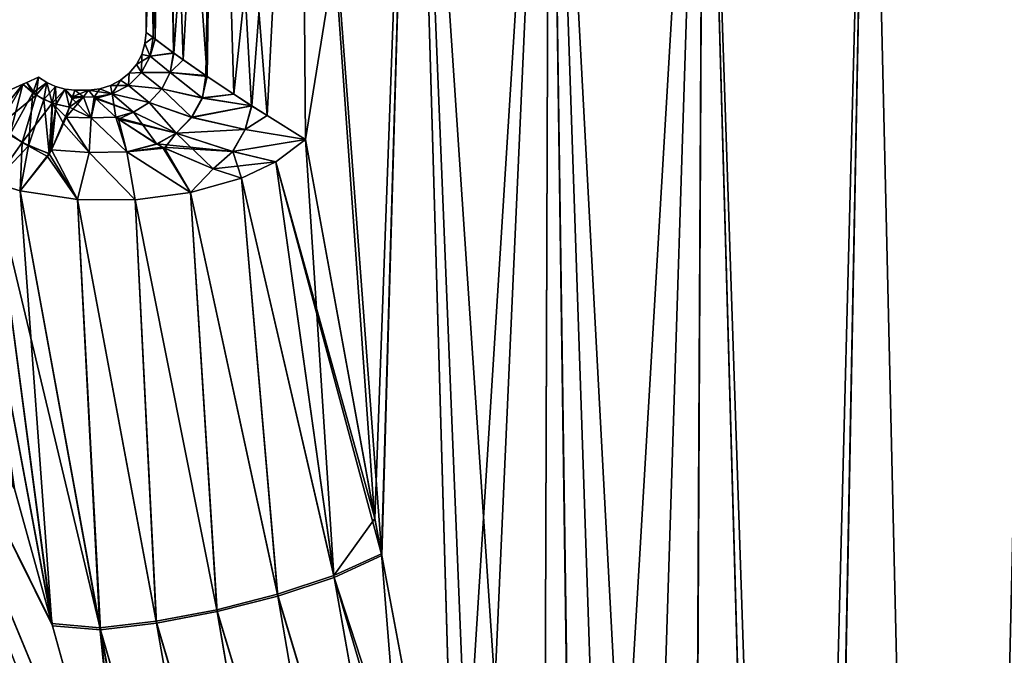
# Model space of a CAD drawing. Header units: millimetres. Extents: x -111 to 111, y -375 to 358.
# Tile 9 of 27: x -16 to 1, y 93 to 104. Entities that reach past the tile are written whole.
import ezdxf

# ---------------------------------------------------------------- set-up
doc = ezdxf.new("R2010")
doc.units = ezdxf.units.MM
doc.header["$LTSCALE"] = 65.185185
for name, color, linetype in [('18', 7, 'CONTINUOUS'), ('23', 7, 'CONTINUOUS'), ('24', 7, 'CONTINUOUS'), ('25', 7, 'CONTINUOUS'), ('28', 7, 'CONTINUOUS'), ('29', 7, 'CONTINUOUS'), ('32', 7, 'CONTINUOUS'), ('33', 7, 'CONTINUOUS'), ('6', 7, 'CONTINUOUS'), ('7', 7, 'CONTINUOUS'), ('8', 7, 'CONTINUOUS'), ('9', 7, 'CONTINUOUS')]:
    doc.layers.add(name, color=color, linetype=linetype)

msp = doc.modelspace()

# ---------------------------------------------------------------- linework, layer by layer
at = {"layer": '18', "color": 7, "linetype": 'CONTINUOUS', "true_color": 0xa2afbf}
for points in [[(-10.035, 95.831, 9.762), (-11.237, 102.384, 8.351), (-11.75, 101.997, 7.807), (-10.035, 95.831, 9.762)], [(-11.75, 101.997, 7.807), (-12.347, 101.715, 7.397), (-10.735, 94.784, 9.274), (-11.75, 101.997, 7.807)], [(-9.912, 95.166, 9.887), (-10.035, 95.831, 9.762), (-11.75, 101.997, 7.807), (-9.912, 95.166, 9.887)], [(-9.912, 95.166, 9.887), (-11.75, 101.997, 7.807), (-10.735, 94.784, 9.274), (-9.912, 95.166, 9.887)], [(-16.283, 96.327, 9.734), (-15.626, 93.945, 10.22), (-17.104, 101.834, 7.636), (-16.283, 96.327, 9.734)], [(-17.104, 101.834, 7.636), (-15.626, 93.945, 10.22), (-16.648, 101.631, 7.393), (-17.104, 101.834, 7.636)], [(-15.626, 93.945, 10.22), (-14.79, 93.877, 9.525), (-16.648, 101.631, 7.393), (-15.626, 93.945, 10.22)], [(-16.648, 101.631, 7.393), (-14.79, 93.877, 9.525), (-16.187, 101.494, 7.196), (-16.648, 101.631, 7.393)], [(-11.713, 94.464, 8.911), (-12.347, 101.715, 7.397), (-13.229, 101.467, 7.038), (-11.713, 94.464, 8.911)], [(-10.735, 94.784, 9.274), (-12.347, 101.715, 7.397), (-11.713, 94.464, 8.911), (-10.735, 94.784, 9.274)], [(-16.187, 101.494, 7.196), (-14.79, 93.877, 9.525), (-15.192, 101.345, 6.933), (-16.187, 101.494, 7.196)], [(-14.187, 101.338, 6.883), (-12.767, 94.194, 8.831), (-13.229, 101.467, 7.038), (-14.187, 101.338, 6.883)], [(-12.767, 94.194, 8.831), (-11.713, 94.464, 8.911), (-13.229, 101.467, 7.038), (-12.767, 94.194, 8.831)], [(-14.79, 93.877, 9.525), (-13.819, 93.993, 9.041), (-15.192, 101.345, 6.933), (-14.79, 93.877, 9.525)], [(-15.192, 101.345, 6.933), (-13.819, 93.993, 9.041), (-14.187, 101.338, 6.883), (-15.192, 101.345, 6.933)], [(-13.819, 93.993, 9.041), (-12.767, 94.194, 8.831), (-14.187, 101.338, 6.883), (-13.819, 93.993, 9.041)], [(-8.623, 88.301, 11.029), (-9.912, 95.166, 9.887), (-10.735, 94.784, 9.274), (-8.623, 88.301, 11.029)], [(-10.735, 94.784, 9.274), (-11.713, 94.464, 8.911), (-9.169, 85.976, 10.828), (-10.735, 94.784, 9.274)], [(-8.239, 86.298, 11.319), (-8.623, 88.301, 11.029), (-10.735, 94.784, 9.274), (-8.239, 86.298, 11.319)], [(-8.239, 86.298, 11.319), (-10.735, 94.784, 9.274), (-9.169, 85.976, 10.828), (-8.239, 86.298, 11.319)], [(-11.713, 94.464, 8.911), (-12.767, 94.194, 8.831), (-10.206, 85.682, 10.618), (-11.713, 94.464, 8.911)], [(-9.169, 85.976, 10.828), (-11.713, 94.464, 8.911), (-10.206, 85.682, 10.618), (-9.169, 85.976, 10.828)], [(-12.767, 94.194, 8.831), (-13.819, 93.993, 9.041), (-11.272, 85.434, 10.705), (-12.767, 94.194, 8.831)], [(-10.206, 85.682, 10.618), (-12.767, 94.194, 8.831), (-11.272, 85.434, 10.705), (-10.206, 85.682, 10.618)], [(-15.626, 93.945, 10.22), (-14.331, 89.281, 11.065), (-14.79, 93.877, 9.525), (-15.626, 93.945, 10.22)], [(-13.819, 93.993, 9.041), (-14.79, 93.877, 9.525), (-12.287, 85.251, 11.082), (-13.819, 93.993, 9.041)], [(-11.272, 85.434, 10.705), (-13.819, 93.993, 9.041), (-12.287, 85.251, 11.082), (-11.272, 85.434, 10.705)], [(-14.331, 89.281, 11.065), (-13.177, 85.184, 11.707), (-14.79, 93.877, 9.525), (-14.331, 89.281, 11.065)], [(-14.79, 93.877, 9.525), (-13.177, 85.184, 11.707), (-12.287, 85.251, 11.082), (-14.79, 93.877, 9.525)]]:
    msp.add_3dface(points, dxfattribs=at)
at = {"layer": '23', "color": 7, "linetype": 'CONTINUOUS', "true_color": 0xa2afbf}
for points in [[(-11.237, 102.384, -8.351), (-10.741, 94.819, -9.266), (-11.75, 101.997, -7.807), (-11.237, 102.384, -8.351)], [(-11.237, 102.384, -8.351), (-10.032, 95.812, -9.765), (-10.741, 94.819, -9.266), (-11.237, 102.384, -8.351)], [(-11.75, 101.997, -7.807), (-10.741, 94.819, -9.266), (-12.347, 101.715, -7.397), (-11.75, 101.997, -7.807)], [(-15.637, 93.986, -10.212), (-16.299, 96.387, -9.721), (-17.104, 101.834, -7.636), (-15.637, 93.986, -10.212)], [(-16.648, 101.631, -7.393), (-15.637, 93.986, -10.212), (-17.104, 101.834, -7.636), (-16.648, 101.631, -7.393)], [(-16.187, 101.494, -7.196), (-15.637, 93.986, -10.212), (-16.648, 101.631, -7.393), (-16.187, 101.494, -7.196)], [(-12.347, 101.715, -7.397), (-11.72, 94.499, -8.903), (-13.229, 101.467, -7.039), (-12.347, 101.715, -7.397)], [(-10.741, 94.819, -9.266), (-11.72, 94.499, -8.903), (-12.347, 101.715, -7.397), (-10.741, 94.819, -9.266)], [(-14.8, 93.912, -9.518), (-15.637, 93.986, -10.212), (-16.187, 101.494, -7.196), (-14.8, 93.912, -9.518)], [(-15.192, 101.345, -6.933), (-14.8, 93.912, -9.518), (-16.187, 101.494, -7.196), (-15.192, 101.345, -6.933)], [(-13.229, 101.467, -7.039), (-12.775, 94.228, -8.823), (-14.187, 101.338, -6.883), (-13.229, 101.467, -7.039)], [(-11.72, 94.499, -8.903), (-12.775, 94.228, -8.823), (-13.229, 101.467, -7.039), (-11.72, 94.499, -8.903)], [(-13.828, 94.027, -9.033), (-14.8, 93.912, -9.518), (-15.192, 101.345, -6.933), (-13.828, 94.027, -9.033)], [(-14.187, 101.338, -6.883), (-13.828, 94.027, -9.033), (-15.192, 101.345, -6.933), (-14.187, 101.338, -6.883)], [(-12.775, 94.228, -8.823), (-13.828, 94.027, -9.033), (-14.187, 101.338, -6.883), (-12.775, 94.228, -8.823)], [(-10.032, 95.812, -9.765), (-9.918, 95.198, -9.881), (-10.741, 94.819, -9.266), (-10.032, 95.812, -9.765)], [(-9.918, 95.198, -9.881), (-9.176, 86.011, -10.822), (-10.741, 94.819, -9.266), (-9.918, 95.198, -9.881)], [(-9.918, 95.198, -9.881), (-8.622, 88.291, -11.03), (-9.176, 86.011, -10.822), (-9.918, 95.198, -9.881)], [(-10.741, 94.819, -9.266), (-9.176, 86.011, -10.822), (-11.72, 94.499, -8.903), (-10.741, 94.819, -9.266)], [(-11.72, 94.499, -8.903), (-10.214, 85.717, -10.612), (-12.775, 94.228, -8.823), (-11.72, 94.499, -8.903)], [(-9.176, 86.011, -10.822), (-10.214, 85.717, -10.612), (-11.72, 94.499, -8.903), (-9.176, 86.011, -10.822)], [(-12.775, 94.228, -8.823), (-11.281, 85.469, -10.699), (-13.828, 94.027, -9.033), (-12.775, 94.228, -8.823)], [(-10.214, 85.717, -10.612), (-11.281, 85.469, -10.699), (-12.775, 94.228, -8.823), (-10.214, 85.717, -10.612)], [(-14.328, 89.271, -11.066), (-15.637, 93.986, -10.212), (-14.8, 93.912, -9.518), (-14.328, 89.271, -11.066)], [(-13.828, 94.027, -9.033), (-12.297, 85.286, -11.076), (-14.8, 93.912, -9.518), (-13.828, 94.027, -9.033)], [(-11.281, 85.469, -10.699), (-12.297, 85.286, -11.076), (-13.828, 94.027, -9.033), (-11.281, 85.469, -10.699)], [(-13.187, 85.218, -11.702), (-14.328, 89.271, -11.066), (-14.8, 93.912, -9.518), (-13.187, 85.218, -11.702)], [(-12.297, 85.286, -11.076), (-13.187, 85.218, -11.702), (-14.8, 93.912, -9.518), (-12.297, 85.286, -11.076)]]:
    msp.add_3dface(points, dxfattribs=at)
at = {"layer": '24', "color": 7, "linetype": 'CONTINUOUS', "true_color": 0xa2afbf}
for points in [[(-15.274, 103.128, 1.86), (-15.087, 103.124, 1.838), (-15.235, 103.244, 0), (-15.274, 103.128, 1.86)], [(-15.087, 103.124, 1.838), (-15, 103.244, 0), (-15.235, 103.244, 0), (-15.087, 103.124, 1.838)], [(-15.087, 103.124, 1.838), (-14.903, 103.121, 1.849), (-15, 103.244, 0), (-15.087, 103.124, 1.838)], [(-15.331, 102.949, 2.956), (-14.953, 102.761, 3.627), (-15.285, 103.094, 2.114), (-15.331, 102.949, 2.956)], [(-15.274, 103.128, 1.86), (-15.285, 103.094, 2.114), (-15.087, 103.124, 1.838), (-15.274, 103.128, 1.86)], [(-15.285, 103.094, 2.114), (-14.953, 102.761, 3.627), (-15.087, 103.124, 1.838), (-15.285, 103.094, 2.114)], [(-15.087, 103.124, 1.838), (-14.953, 102.761, 3.627), (-14.903, 103.121, 1.849), (-15.087, 103.124, 1.838)], [(-14.903, 103.121, 1.849), (-14.953, 102.761, 3.627), (-14.879, 103.096, 2.031), (-14.903, 103.121, 1.849)], [(-14.953, 102.761, 3.627), (-14.525, 102.774, 3.634), (-14.879, 103.096, 2.031), (-14.953, 102.761, 3.627)], [(-15.388, 102.775, 3.712), (-14.953, 102.761, 3.627), (-15.331, 102.949, 2.956), (-15.388, 102.775, 3.712)], [(-15.643, 102.207, 5.493), (-14.99, 102.161, 5.339), (-15.43, 102.663, 4.126), (-15.643, 102.207, 5.493)], [(-15.43, 102.663, 4.126), (-14.99, 102.161, 5.339), (-15.388, 102.775, 3.712), (-15.43, 102.663, 4.126)], [(-15.388, 102.775, 3.712), (-14.99, 102.161, 5.339), (-14.953, 102.761, 3.627), (-15.388, 102.775, 3.712)], [(-14.99, 102.161, 5.339), (-14.332, 102.174, 5.34), (-14.953, 102.761, 3.627), (-14.99, 102.161, 5.339)], [(-14.953, 102.761, 3.627), (-14.332, 102.174, 5.34), (-14.525, 102.774, 3.634), (-14.953, 102.761, 3.627)], [(-14.525, 102.774, 3.634), (-14.332, 102.174, 5.34), (-14.478, 102.738, 3.777), (-14.525, 102.774, 3.634)], [(-14.332, 102.174, 5.34), (-13.816, 102.308, 5.293), (-14.478, 102.738, 3.777), (-14.332, 102.174, 5.34)], [(-15.683, 102.138, 5.673), (-15.192, 101.345, 6.933), (-15.643, 102.207, 5.493), (-15.683, 102.138, 5.673)], [(-15.643, 102.207, 5.493), (-15.192, 101.345, 6.933), (-14.99, 102.161, 5.339), (-15.643, 102.207, 5.493)], [(-15.192, 101.345, 6.933), (-14.187, 101.338, 6.883), (-14.99, 102.161, 5.339), (-15.192, 101.345, 6.933)], [(-14.99, 102.161, 5.339), (-14.187, 101.338, 6.883), (-14.332, 102.174, 5.34), (-14.99, 102.161, 5.339)], [(-14.332, 102.174, 5.34), (-13.714, 102.254, 5.476), (-13.816, 102.308, 5.293), (-14.332, 102.174, 5.34)], [(-14.332, 102.174, 5.34), (-13.229, 101.467, 7.038), (-13.714, 102.254, 5.476), (-14.332, 102.174, 5.34)], [(-14.187, 101.338, 6.883), (-13.229, 101.467, 7.038), (-14.332, 102.174, 5.34), (-14.187, 101.338, 6.883)], [(-13.714, 102.254, 5.476), (-13.229, 101.467, 7.038), (-12.837, 101.876, 6.783), (-13.714, 102.254, 5.476)], [(-16.187, 101.494, 7.196), (-15.192, 101.345, 6.933), (-15.712, 102.091, 5.794), (-16.187, 101.494, 7.196)], [(-15.712, 102.091, 5.794), (-15.192, 101.345, 6.933), (-15.683, 102.138, 5.673), (-15.712, 102.091, 5.794)], [(-13.229, 101.467, 7.038), (-12.347, 101.715, 7.397), (-12.837, 101.876, 6.783), (-13.229, 101.467, 7.038)]]:
    msp.add_3dface(points, dxfattribs=at)
at = {"layer": '25', "color": 7, "linetype": 'CONTINUOUS', "true_color": 0xa2afbf}
for points in [[(-15.235, 103.244, 0), (-15, 103.244, 0), (-15.274, 103.128, -1.86), (-15.235, 103.244, 0)], [(-15.274, 103.128, -1.86), (-15, 103.244, 0), (-15.087, 103.124, -1.838), (-15.274, 103.128, -1.86)], [(-15.087, 103.124, -1.838), (-15, 103.244, 0), (-14.9, 103.119, -1.868), (-15.087, 103.124, -1.838)], [(-15.331, 102.949, -2.954), (-15.087, 103.124, -1.838), (-15.389, 102.775, -3.713), (-15.331, 102.949, -2.954)], [(-15.389, 102.775, -3.713), (-15.087, 103.124, -1.838), (-14.953, 102.761, -3.625), (-15.389, 102.775, -3.713)], [(-15.285, 103.094, -2.116), (-15.087, 103.124, -1.838), (-15.331, 102.949, -2.954), (-15.285, 103.094, -2.116)], [(-15.274, 103.128, -1.86), (-15.087, 103.124, -1.838), (-15.285, 103.094, -2.116), (-15.274, 103.128, -1.86)], [(-15.087, 103.124, -1.838), (-14.9, 103.119, -1.868), (-14.953, 102.761, -3.625), (-15.087, 103.124, -1.838)], [(-14.953, 102.761, -3.625), (-14.9, 103.119, -1.868), (-14.88, 103.096, -2.029), (-14.953, 102.761, -3.625)], [(-14.523, 102.773, -3.639), (-14.953, 102.761, -3.625), (-14.88, 103.096, -2.029), (-14.523, 102.773, -3.639)], [(-15.642, 102.208, -5.492), (-15.43, 102.663, -4.126), (-14.99, 102.161, -5.339), (-15.642, 102.208, -5.492)], [(-15.43, 102.663, -4.126), (-15.389, 102.775, -3.713), (-14.99, 102.161, -5.339), (-15.43, 102.663, -4.126)], [(-15.389, 102.775, -3.713), (-14.953, 102.761, -3.625), (-14.99, 102.161, -5.339), (-15.389, 102.775, -3.713)], [(-14.99, 102.161, -5.339), (-14.953, 102.761, -3.625), (-14.332, 102.174, -5.34), (-14.99, 102.161, -5.339)], [(-14.953, 102.761, -3.625), (-14.523, 102.773, -3.639), (-14.332, 102.174, -5.34), (-14.953, 102.761, -3.625)], [(-14.523, 102.773, -3.639), (-14.478, 102.738, -3.776), (-14.332, 102.174, -5.34), (-14.523, 102.773, -3.639)], [(-14.332, 102.174, -5.34), (-14.478, 102.738, -3.776), (-13.813, 102.307, -5.298), (-14.332, 102.174, -5.34)], [(-15.642, 102.208, -5.492), (-15.192, 101.345, -6.933), (-15.711, 102.092, -5.792), (-15.642, 102.208, -5.492)], [(-15.682, 102.14, -5.67), (-15.642, 102.208, -5.492), (-15.711, 102.092, -5.792), (-15.682, 102.14, -5.67)], [(-15.192, 101.345, -6.933), (-15.642, 102.208, -5.492), (-14.99, 102.161, -5.339), (-15.192, 101.345, -6.933)], [(-14.187, 101.338, -6.883), (-15.192, 101.345, -6.933), (-14.99, 102.161, -5.339), (-14.187, 101.338, -6.883)], [(-14.187, 101.338, -6.883), (-14.99, 102.161, -5.339), (-14.332, 102.174, -5.34), (-14.187, 101.338, -6.883)], [(-13.683, 102.237, -5.53), (-14.332, 102.174, -5.34), (-13.813, 102.307, -5.298), (-13.683, 102.237, -5.53)], [(-13.229, 101.467, -7.039), (-14.332, 102.174, -5.34), (-13.683, 102.237, -5.53), (-13.229, 101.467, -7.039)], [(-13.229, 101.467, -7.039), (-14.187, 101.338, -6.883), (-14.332, 102.174, -5.34), (-13.229, 101.467, -7.039)], [(-13.229, 101.467, -7.039), (-13.683, 102.237, -5.53), (-12.834, 101.874, -6.788), (-13.229, 101.467, -7.039)], [(-15.192, 101.345, -6.933), (-16.187, 101.494, -7.196), (-15.711, 102.092, -5.792), (-15.192, 101.345, -6.933)], [(-12.347, 101.715, -7.397), (-13.229, 101.467, -7.039), (-12.834, 101.874, -6.788), (-12.347, 101.715, -7.397)]]:
    msp.add_3dface(points, dxfattribs=at)
at = {"layer": '28', "color": 7, "linetype": 'CONTINUOUS', "true_color": 0xa2afbf}
for points in [[(-16.136, 103.346, 2.949), (-16.704, 103.092, 5.208), (-16.559, 102.624, 5.724), (-16.136, 103.346, 2.949)], [(-15.905, 103.152, 2.959), (-16.136, 103.346, 2.949), (-16.559, 102.624, 5.724), (-15.905, 103.152, 2.959)], [(-16.136, 103.346, 2.949), (-15.905, 103.152, 2.959), (-16.067, 103.377, 2.545), (-16.136, 103.346, 2.949)], [(-15.905, 103.152, 2.959), (-15.864, 103.467, 0), (-16.067, 103.377, 2.545), (-15.905, 103.152, 2.959)], [(-15.723, 103.372, 0), (-15.864, 103.467, 0), (-15.905, 103.152, 2.959), (-15.723, 103.372, 0)], [(-15.631, 103.018, 2.951), (-15.723, 103.372, 0), (-15.905, 103.152, 2.959), (-15.631, 103.018, 2.951)], [(-15.569, 103.302, 0), (-15.723, 103.372, 0), (-15.631, 103.018, 2.951), (-15.569, 103.302, 0)], [(-15.404, 103.259, 0), (-15.569, 103.302, 0), (-15.631, 103.018, 2.951), (-15.404, 103.259, 0)], [(-15.331, 102.949, 2.956), (-15.404, 103.259, 0), (-15.631, 103.018, 2.951), (-15.331, 102.949, 2.956)], [(-15.331, 102.949, 2.956), (-15.285, 103.094, 2.114), (-15.404, 103.259, 0), (-15.331, 102.949, 2.956)], [(-15.285, 103.094, 2.114), (-15.274, 103.128, 1.86), (-15.404, 103.259, 0), (-15.285, 103.094, 2.114)], [(-15.274, 103.128, 1.86), (-15.235, 103.244, 0), (-15.404, 103.259, 0), (-15.274, 103.128, 1.86)], [(-16.15, 102.331, 5.692), (-15.905, 103.152, 2.959), (-16.559, 102.624, 5.724), (-16.15, 102.331, 5.692)], [(-15.631, 103.018, 2.951), (-15.905, 103.152, 2.959), (-16.15, 102.331, 5.692), (-15.631, 103.018, 2.951)], [(-15.683, 102.138, 5.673), (-15.631, 103.018, 2.951), (-16.15, 102.331, 5.692), (-15.683, 102.138, 5.673)], [(-15.683, 102.138, 5.673), (-15.643, 102.207, 5.493), (-15.631, 103.018, 2.951), (-15.683, 102.138, 5.673)], [(-15.643, 102.207, 5.493), (-15.43, 102.663, 4.126), (-15.631, 103.018, 2.951), (-15.643, 102.207, 5.493)], [(-15.43, 102.663, 4.126), (-15.388, 102.775, 3.712), (-15.631, 103.018, 2.951), (-15.43, 102.663, 4.126)], [(-15.388, 102.775, 3.712), (-15.331, 102.949, 2.956), (-15.631, 103.018, 2.951), (-15.388, 102.775, 3.712)], [(-16.648, 101.631, 7.393), (-16.15, 102.331, 5.692), (-16.559, 102.624, 5.724), (-16.648, 101.631, 7.393)], [(-16.648, 101.631, 7.393), (-16.187, 101.494, 7.196), (-16.15, 102.331, 5.692), (-16.648, 101.631, 7.393)], [(-16.187, 101.494, 7.196), (-15.712, 102.091, 5.794), (-16.15, 102.331, 5.692), (-16.187, 101.494, 7.196)], [(-15.712, 102.091, 5.794), (-15.683, 102.138, 5.673), (-16.15, 102.331, 5.692), (-15.712, 102.091, 5.794)]]:
    msp.add_3dface(points, dxfattribs=at)
at = {"layer": '29', "color": 7, "linetype": 'CONTINUOUS', "true_color": 0xa2afbf}
for points in [[(-16.649, 102.712, -5.73), (-16.705, 103.092, -5.209), (-16.136, 103.346, -2.946), (-16.649, 102.712, -5.73)], [(-16.363, 102.466, -5.705), (-16.649, 102.712, -5.73), (-16.136, 103.346, -2.946), (-16.363, 102.466, -5.705)], [(-15.967, 103.195, -2.958), (-16.363, 102.466, -5.705), (-16.136, 103.346, -2.946), (-15.967, 103.195, -2.958)], [(-15.967, 103.195, -2.958), (-16.136, 103.346, -2.946), (-16.067, 103.377, -2.545), (-15.967, 103.195, -2.958)], [(-15.864, 103.467, 0), (-15.967, 103.195, -2.958), (-16.067, 103.377, -2.545), (-15.864, 103.467, 0)], [(-15.864, 103.467, 0), (-15.723, 103.372, 0), (-15.967, 103.195, -2.958), (-15.864, 103.467, 0)], [(-15.723, 103.372, 0), (-15.771, 103.077, -2.952), (-15.967, 103.195, -2.958), (-15.723, 103.372, 0)], [(-15.723, 103.372, 0), (-15.569, 103.302, 0), (-15.771, 103.077, -2.952), (-15.723, 103.372, 0)], [(-16.038, 102.275, -5.682), (-16.363, 102.466, -5.705), (-15.967, 103.195, -2.958), (-16.038, 102.275, -5.682)], [(-15.771, 103.077, -2.952), (-16.038, 102.275, -5.682), (-15.967, 103.195, -2.958), (-15.771, 103.077, -2.952)], [(-15.569, 103.302, 0), (-15.558, 102.996, -2.946), (-15.771, 103.077, -2.952), (-15.569, 103.302, 0)], [(-15.569, 103.302, 0), (-15.404, 103.259, 0), (-15.558, 102.996, -2.946), (-15.569, 103.302, 0)], [(-15.404, 103.259, 0), (-15.331, 102.949, -2.954), (-15.558, 102.996, -2.946), (-15.404, 103.259, 0)], [(-15.235, 103.244, 0), (-15.331, 102.949, -2.954), (-15.404, 103.259, 0), (-15.235, 103.244, 0)], [(-15.235, 103.244, 0), (-15.274, 103.128, -1.86), (-15.331, 102.949, -2.954), (-15.235, 103.244, 0)], [(-15.682, 102.14, -5.67), (-16.038, 102.275, -5.682), (-15.771, 103.077, -2.952), (-15.682, 102.14, -5.67)], [(-15.558, 102.996, -2.946), (-15.682, 102.14, -5.67), (-15.771, 103.077, -2.952), (-15.558, 102.996, -2.946)], [(-15.642, 102.208, -5.492), (-15.682, 102.14, -5.67), (-15.558, 102.996, -2.946), (-15.642, 102.208, -5.492)], [(-15.331, 102.949, -2.954), (-15.642, 102.208, -5.492), (-15.558, 102.996, -2.946), (-15.331, 102.949, -2.954)], [(-15.274, 103.128, -1.86), (-15.285, 103.094, -2.116), (-15.331, 102.949, -2.954), (-15.274, 103.128, -1.86)], [(-15.331, 102.949, -2.954), (-15.389, 102.775, -3.713), (-15.642, 102.208, -5.492), (-15.331, 102.949, -2.954)], [(-15.389, 102.775, -3.713), (-15.43, 102.663, -4.126), (-15.642, 102.208, -5.492), (-15.389, 102.775, -3.713)], [(-16.038, 102.275, -5.682), (-16.648, 101.631, -7.393), (-16.363, 102.466, -5.705), (-16.038, 102.275, -5.682)], [(-16.187, 101.494, -7.196), (-16.648, 101.631, -7.393), (-16.038, 102.275, -5.682), (-16.187, 101.494, -7.196)], [(-15.682, 102.14, -5.67), (-16.187, 101.494, -7.196), (-16.038, 102.275, -5.682), (-15.682, 102.14, -5.67)], [(-16.187, 101.494, -7.196), (-15.682, 102.14, -5.67), (-15.711, 102.092, -5.792), (-16.187, 101.494, -7.196)]]:
    msp.add_3dface(points, dxfattribs=at)
at = {"layer": '32', "color": 7, "linetype": 'CONTINUOUS', "true_color": 0xa2afbf}
for points in [[(-13.878, 104.152, 1.846), (-14, 104.244), (-14.019, 104.049, 0), (-13.878, 104.152, 1.846)], [(-14.076, 103.862, 0), (-13.932, 103.832, 1.823), (-14.019, 104.049, 0), (-14.076, 103.862, 0)], [(-13.932, 103.832, 1.823), (-13.878, 104.152, 1.846), (-14.019, 104.049, 0), (-13.932, 103.832, 1.823)], [(-13.845, 104.127, 2.078), (-13.878, 104.152, 1.846), (-13.932, 103.832, 1.823), (-13.845, 104.127, 2.078)], [(-13.522, 103.886, 3.627), (-13.845, 104.127, 2.078), (-13.932, 103.832, 1.823), (-13.522, 103.886, 3.627)], [(-14.169, 103.689, 0), (-13.932, 103.832, 1.823), (-14.076, 103.862, 0), (-14.169, 103.689, 0)], [(-13.582, 103.549, 3.601), (-13.522, 103.886, 3.627), (-13.932, 103.832, 1.823), (-13.582, 103.549, 3.601)], [(-13.355, 103.766, 4.199), (-13.522, 103.886, 3.627), (-13.582, 103.549, 3.601), (-13.355, 103.766, 4.199)], [(-14.293, 103.537, 0), (-14.08, 103.548, 1.811), (-14.169, 103.689, 0), (-14.293, 103.537, 0)], [(-14.08, 103.548, 1.811), (-13.932, 103.832, 1.823), (-14.169, 103.689, 0), (-14.08, 103.548, 1.811)], [(-14.08, 103.548, 1.811), (-13.582, 103.549, 3.601), (-13.932, 103.832, 1.823), (-14.08, 103.548, 1.811)], [(-12.939, 103.476, 5.346), (-13.355, 103.766, 4.199), (-13.582, 103.549, 3.601), (-12.939, 103.476, 5.346)], [(-14.444, 103.413, 0), (-14.306, 103.323, 1.81), (-14.293, 103.537, 0), (-14.444, 103.413, 0)], [(-14.306, 103.323, 1.81), (-13.728, 103.265, 3.577), (-14.08, 103.548, 1.811), (-14.306, 103.323, 1.81)], [(-14.306, 103.323, 1.81), (-14.08, 103.548, 1.811), (-14.293, 103.537, 0), (-14.306, 103.323, 1.81)], [(-13.728, 103.265, 3.577), (-13.582, 103.549, 3.601), (-14.08, 103.548, 1.811), (-13.728, 103.265, 3.577)], [(-13.728, 103.265, 3.577), (-13.026, 103.106, 5.281), (-13.582, 103.549, 3.601), (-13.728, 103.265, 3.577)], [(-13.026, 103.106, 5.281), (-12.939, 103.476, 5.346), (-13.582, 103.549, 3.601), (-13.026, 103.106, 5.281)], [(-14.617, 103.321, 0), (-14.306, 103.323, 1.81), (-14.444, 103.413, 0), (-14.617, 103.321, 0)], [(-12.479, 103.171, 6.347), (-12.939, 103.476, 5.346), (-13.026, 103.106, 5.281), (-12.479, 103.171, 6.347)], [(-15, 103.244, 0), (-14.589, 103.176, 1.823), (-14.805, 103.264, 0), (-15, 103.244, 0)], [(-15, 103.244, 0), (-14.903, 103.121, 1.849), (-14.589, 103.176, 1.823), (-15, 103.244, 0)], [(-14.903, 103.121, 1.849), (-14.218, 102.861, 3.597), (-14.589, 103.176, 1.823), (-14.903, 103.121, 1.849)], [(-14.805, 103.264, 0), (-14.589, 103.176, 1.823), (-14.617, 103.321, 0), (-14.805, 103.264, 0)], [(-14.589, 103.176, 1.823), (-14.306, 103.323, 1.81), (-14.617, 103.321, 0), (-14.589, 103.176, 1.823)], [(-14.589, 103.176, 1.823), (-13.946, 103.03, 3.576), (-14.306, 103.323, 1.81), (-14.589, 103.176, 1.823)], [(-14.218, 102.861, 3.597), (-13.946, 103.03, 3.576), (-14.589, 103.176, 1.823), (-14.218, 102.861, 3.597)], [(-13.946, 103.03, 3.576), (-13.728, 103.265, 3.577), (-14.306, 103.323, 1.81), (-13.946, 103.03, 3.576)], [(-13.946, 103.03, 3.576), (-13.211, 102.77, 5.252), (-13.728, 103.265, 3.577), (-13.946, 103.03, 3.576)], [(-13.211, 102.77, 5.252), (-13.026, 103.106, 5.281), (-13.728, 103.265, 3.577), (-13.211, 102.77, 5.252)], [(-12.17, 102.972, 6.92), (-12.479, 103.171, 6.347), (-13.026, 103.106, 5.281), (-12.17, 102.972, 6.92)], [(-14.903, 103.121, 1.849), (-14.879, 103.096, 2.031), (-14.218, 102.861, 3.597), (-14.903, 103.121, 1.849)], [(-14.879, 103.096, 2.031), (-14.525, 102.774, 3.634), (-14.218, 102.861, 3.597), (-14.879, 103.096, 2.031)], [(-14.218, 102.861, 3.597), (-13.479, 102.496, 5.26), (-13.946, 103.03, 3.576), (-14.218, 102.861, 3.597)], [(-13.479, 102.496, 5.26), (-13.211, 102.77, 5.252), (-13.946, 103.03, 3.576), (-13.479, 102.496, 5.26)], [(-13.211, 102.77, 5.252), (-12.17, 102.972, 6.92), (-13.026, 103.106, 5.281), (-13.211, 102.77, 5.252)], [(-14.525, 102.774, 3.634), (-13.479, 102.496, 5.26), (-14.218, 102.861, 3.597), (-14.525, 102.774, 3.634)], [(-12.283, 102.558, 6.84), (-12.17, 102.972, 6.92), (-13.211, 102.77, 5.252), (-12.283, 102.558, 6.84)], [(-11.899, 102.8, 7.376), (-12.17, 102.972, 6.92), (-12.283, 102.558, 6.84), (-11.899, 102.8, 7.376)], [(-14.525, 102.774, 3.634), (-14.478, 102.738, 3.777), (-13.479, 102.496, 5.26), (-14.525, 102.774, 3.634)], [(-14.478, 102.738, 3.777), (-13.816, 102.308, 5.293), (-13.479, 102.496, 5.26), (-14.478, 102.738, 3.777)], [(-13.479, 102.496, 5.26), (-12.283, 102.558, 6.84), (-13.211, 102.77, 5.252), (-13.479, 102.496, 5.26)], [(-11.237, 102.384, 8.351), (-11.899, 102.8, 7.376), (-12.283, 102.558, 6.84), (-11.237, 102.384, 8.351)], [(-13.816, 102.308, 5.293), (-12.5, 102.179, 6.808), (-13.479, 102.496, 5.26), (-13.816, 102.308, 5.293)], [(-12.5, 102.179, 6.808), (-12.283, 102.558, 6.84), (-13.479, 102.496, 5.26), (-12.5, 102.179, 6.808)], [(-12.5, 102.179, 6.808), (-11.237, 102.384, 8.351), (-12.283, 102.558, 6.84), (-12.5, 102.179, 6.808)], [(-11.75, 101.997, 7.807), (-11.237, 102.384, 8.351), (-12.5, 102.179, 6.808), (-11.75, 101.997, 7.807)], [(-13.816, 102.308, 5.293), (-13.714, 102.254, 5.476), (-12.5, 102.179, 6.808), (-13.816, 102.308, 5.293)], [(-13.714, 102.254, 5.476), (-12.837, 101.876, 6.783), (-12.5, 102.179, 6.808), (-13.714, 102.254, 5.476)], [(-12.837, 101.876, 6.783), (-11.75, 101.997, 7.807), (-12.5, 102.179, 6.808), (-12.837, 101.876, 6.783)], [(-12.347, 101.715, 7.397), (-11.75, 101.997, 7.807), (-12.837, 101.876, 6.783), (-12.347, 101.715, 7.397)]]:
    msp.add_3dface(points, dxfattribs=at)
at = {"layer": '33', "color": 7, "linetype": 'CONTINUOUS', "true_color": 0xa2afbf}
for points in [[(-14, 104.244), (-13.877, 104.152, -1.852), (-14.019, 104.049, 0), (-14, 104.244)], [(-14.076, 103.862, 0), (-14.019, 104.049, 0), (-13.932, 103.831, -1.829), (-14.076, 103.862, 0)], [(-14.019, 104.049, 0), (-13.877, 104.152, -1.852), (-13.932, 103.831, -1.829), (-14.019, 104.049, 0)], [(-13.877, 104.152, -1.852), (-13.52, 103.885, -3.633), (-13.932, 103.831, -1.829), (-13.877, 104.152, -1.852)], [(-13.877, 104.152, -1.852), (-13.845, 104.127, -2.077), (-13.52, 103.885, -3.633), (-13.877, 104.152, -1.852)], [(-14.169, 103.689, 0), (-14.076, 103.862, 0), (-14.079, 103.548, -1.816), (-14.169, 103.689, 0)], [(-14.079, 103.548, -1.816), (-14.076, 103.862, 0), (-13.932, 103.831, -1.829), (-14.079, 103.548, -1.816)], [(-13.932, 103.831, -1.829), (-13.52, 103.885, -3.633), (-13.58, 103.548, -3.606), (-13.932, 103.831, -1.829)], [(-13.52, 103.885, -3.633), (-12.966, 103.495, -5.28), (-13.58, 103.548, -3.606), (-13.52, 103.885, -3.633)], [(-13.52, 103.885, -3.633), (-13.356, 103.766, -4.198), (-12.966, 103.495, -5.28), (-13.52, 103.885, -3.633)], [(-14.293, 103.537, 0), (-14.169, 103.689, 0), (-14.079, 103.548, -1.816), (-14.293, 103.537, 0)], [(-14.079, 103.548, -1.816), (-13.932, 103.831, -1.829), (-13.58, 103.548, -3.606), (-14.079, 103.548, -1.816)], [(-14.444, 103.413, 0), (-14.293, 103.537, 0), (-14.305, 103.322, -1.816), (-14.444, 103.413, 0)], [(-14.305, 103.322, -1.816), (-14.293, 103.537, 0), (-14.079, 103.548, -1.816), (-14.305, 103.322, -1.816)], [(-14.305, 103.322, -1.816), (-14.079, 103.548, -1.816), (-13.727, 103.264, -3.582), (-14.305, 103.322, -1.816)], [(-13.727, 103.264, -3.582), (-14.079, 103.548, -1.816), (-13.58, 103.548, -3.606), (-13.727, 103.264, -3.582)], [(-13.727, 103.264, -3.582), (-13.58, 103.548, -3.606), (-13.024, 103.104, -5.286), (-13.727, 103.264, -3.582)], [(-13.58, 103.548, -3.606), (-12.966, 103.495, -5.28), (-13.024, 103.104, -5.286), (-13.58, 103.548, -3.606)], [(-14.617, 103.321, 0), (-14.444, 103.413, 0), (-14.588, 103.175, -1.828), (-14.617, 103.321, 0)], [(-14.588, 103.175, -1.828), (-14.444, 103.413, 0), (-14.305, 103.322, -1.816), (-14.588, 103.175, -1.828)], [(-12.966, 103.495, -5.28), (-12.478, 103.171, -6.347), (-13.024, 103.104, -5.286), (-12.966, 103.495, -5.28)], [(-14.9, 103.119, -1.868), (-15, 103.244, 0), (-14.805, 103.264, 0), (-14.9, 103.119, -1.868)], [(-14.9, 103.119, -1.868), (-14.805, 103.264, 0), (-14.588, 103.175, -1.828), (-14.9, 103.119, -1.868)], [(-14.88, 103.096, -2.029), (-14.9, 103.119, -1.868), (-14.588, 103.175, -1.828), (-14.88, 103.096, -2.029)], [(-14.523, 102.773, -3.639), (-14.88, 103.096, -2.029), (-14.588, 103.175, -1.828), (-14.523, 102.773, -3.639)], [(-14.805, 103.264, 0), (-14.617, 103.321, 0), (-14.588, 103.175, -1.828), (-14.805, 103.264, 0)], [(-14.588, 103.175, -1.828), (-14.305, 103.322, -1.816), (-13.944, 103.029, -3.581), (-14.588, 103.175, -1.828)], [(-14.523, 102.773, -3.639), (-14.588, 103.175, -1.828), (-14.216, 102.86, -3.602), (-14.523, 102.773, -3.639)], [(-14.216, 102.86, -3.602), (-14.588, 103.175, -1.828), (-13.944, 103.029, -3.581), (-14.216, 102.86, -3.602)], [(-13.944, 103.029, -3.581), (-14.305, 103.322, -1.816), (-13.727, 103.264, -3.582), (-13.944, 103.029, -3.581)], [(-13.944, 103.029, -3.581), (-13.727, 103.264, -3.582), (-13.209, 102.769, -5.256), (-13.944, 103.029, -3.581)], [(-13.209, 102.769, -5.256), (-13.727, 103.264, -3.582), (-13.024, 103.104, -5.286), (-13.209, 102.769, -5.256)], [(-12.478, 103.171, -6.347), (-12.168, 102.97, -6.925), (-13.024, 103.104, -5.286), (-12.478, 103.171, -6.347)], [(-14.216, 102.86, -3.602), (-13.944, 103.029, -3.581), (-13.477, 102.495, -5.265), (-14.216, 102.86, -3.602)], [(-13.477, 102.495, -5.265), (-13.944, 103.029, -3.581), (-13.209, 102.769, -5.256), (-13.477, 102.495, -5.265)], [(-12.168, 102.97, -6.925), (-13.209, 102.769, -5.256), (-13.024, 103.104, -5.286), (-12.168, 102.97, -6.925)], [(-14.478, 102.738, -3.776), (-14.523, 102.773, -3.639), (-14.216, 102.86, -3.602), (-14.478, 102.738, -3.776)], [(-13.813, 102.307, -5.298), (-14.478, 102.738, -3.776), (-14.216, 102.86, -3.602), (-13.813, 102.307, -5.298)], [(-13.813, 102.307, -5.298), (-14.216, 102.86, -3.602), (-13.477, 102.495, -5.265), (-13.813, 102.307, -5.298)], [(-13.209, 102.769, -5.256), (-12.168, 102.97, -6.925), (-12.28, 102.557, -6.845), (-13.209, 102.769, -5.256)], [(-12.168, 102.97, -6.925), (-11.898, 102.799, -7.377), (-12.28, 102.557, -6.845), (-12.168, 102.97, -6.925)], [(-13.477, 102.495, -5.265), (-13.209, 102.769, -5.256), (-12.28, 102.557, -6.845), (-13.477, 102.495, -5.265)], [(-11.898, 102.799, -7.377), (-11.237, 102.384, -8.351), (-12.28, 102.557, -6.845), (-11.898, 102.799, -7.377)], [(-13.683, 102.237, -5.53), (-13.813, 102.307, -5.298), (-13.477, 102.495, -5.265), (-13.683, 102.237, -5.53)], [(-12.834, 101.874, -6.788), (-13.683, 102.237, -5.53), (-13.477, 102.495, -5.265), (-12.834, 101.874, -6.788)], [(-12.497, 102.178, -6.813), (-13.477, 102.495, -5.265), (-12.28, 102.557, -6.845), (-12.497, 102.178, -6.813)], [(-12.834, 101.874, -6.788), (-13.477, 102.495, -5.265), (-12.497, 102.178, -6.813), (-12.834, 101.874, -6.788)], [(-11.237, 102.384, -8.351), (-12.497, 102.178, -6.813), (-12.28, 102.557, -6.845), (-11.237, 102.384, -8.351)], [(-11.237, 102.384, -8.351), (-11.75, 101.997, -7.807), (-12.497, 102.178, -6.813), (-11.237, 102.384, -8.351)], [(-12.347, 101.715, -7.397), (-12.834, 101.874, -6.788), (-12.497, 102.178, -6.813), (-12.347, 101.715, -7.397)], [(-11.75, 101.997, -7.807), (-12.347, 101.715, -7.397), (-12.497, 102.178, -6.813), (-11.75, 101.997, -7.807)]]:
    msp.add_3dface(points, dxfattribs=at)
at = {"layer": '6', "color": 7, "linetype": 'CONTINUOUS', "true_color": 0xa2afbf}
for points in [[(30.207, 97.081, 16.475), (27.186, 98.426, 15.952), (0.466, 33.189, 16.367), (30.207, 97.081, 16.475)], [(0.466, 33.189, 16.367), (27.186, 98.426, 15.952), (0.878, 38.729, 16.016), (0.466, 33.189, 16.367)], [(0.878, 38.729, 16.016), (27.186, 98.426, 15.952), (0.914, 39.211, 15.974), (0.878, 38.729, 16.016)], [(1.783, 27.382, 16.434), (30.207, 97.081, 16.475), (0, 27, 16.5), (1.783, 27.382, 16.434)], [(0, 27, 16.5), (30.207, 97.081, 16.475), (0.466, 33.189, 16.367), (0, 27, 16.5)], [(30.207, 97.081, -16.475), (33.262, 95.721, -16.319), (0, 27, -16.5), (30.207, 97.081, -16.475)], [(0.466, 33.189, -16.367), (30.207, 97.081, -16.475), (0, 27, -16.5), (0.466, 33.189, -16.367)], [(0.878, 38.729, -16.016), (30.207, 97.081, -16.475), (0.466, 33.189, -16.367), (0.878, 38.729, -16.016)], [(0.914, 39.211, -15.974), (30.207, 97.081, -16.475), (0.878, 38.729, -16.016), (0.914, 39.211, -15.974)], [(0, 27, -16.5), (33.262, 95.721, -16.319), (1.783, 27.382, -16.434), (0, 27, -16.5)]]:
    msp.add_3dface(points, dxfattribs=at)
at = {"layer": '7', "color": 7, "linetype": 'CONTINUOUS', "true_color": 0xa2afbf}
for points in [[(-19.535, 101.832, -10.664), (-10.636, 76.375, -12.837), (-21.738, 100.852, -12.985), (-19.535, 101.832, -10.664)], [(-19.535, 101.832, 10.663), (-21.738, 100.852, 12.985), (-14.331, 89.281, 11.065), (-19.535, 101.832, 10.663)], [(-12.131, 81.513, -12.217), (-10.636, 76.375, -12.837), (-19.535, 101.832, -10.664), (-12.131, 81.513, -12.217)], [(-13.187, 85.218, -11.702), (-12.131, 81.513, -12.217), (-19.535, 101.832, -10.664), (-13.187, 85.218, -11.702)], [(-14.328, 89.271, -11.066), (-13.187, 85.218, -11.702), (-19.535, 101.832, -10.664), (-14.328, 89.271, -11.066)], [(-15.637, 93.986, -10.212), (-14.328, 89.271, -11.066), (-19.535, 101.832, -10.664), (-15.637, 93.986, -10.212)], [(-16.299, 96.387, -9.721), (-15.637, 93.986, -10.212), (-19.535, 101.832, -10.664), (-16.299, 96.387, -9.721)], [(-16.283, 96.327, 9.734), (-19.535, 101.832, 10.663), (-15.626, 93.945, 10.22), (-16.283, 96.327, 9.734)], [(-15.626, 93.945, 10.22), (-19.535, 101.832, 10.663), (-14.331, 89.281, 11.065), (-15.626, 93.945, 10.22)], [(-21.738, 100.852, -12.985), (-1.749, 50.342, -14.488), (-24.324, 99.7, -14.773), (-21.738, 100.852, -12.985)], [(-21.738, 100.852, 12.985), (-24.324, 99.7, 14.773), (-9.862, 73.762, 13.116), (-21.738, 100.852, 12.985)], [(-5.052, 58.776, -14.255), (-1.749, 50.342, -14.488), (-21.738, 100.852, -12.985), (-5.052, 58.776, -14.255)], [(-5.68, 60.581, -14.16), (-5.052, 58.776, -14.255), (-21.738, 100.852, -12.985), (-5.68, 60.581, -14.16)], [(-7.708, 66.753, -13.746), (-5.68, 60.581, -14.16), (-21.738, 100.852, -12.985), (-7.708, 66.753, -13.746)], [(-7.985, 67.63, -13.676), (-7.708, 66.753, -13.746), (-21.738, 100.852, -12.985), (-7.985, 67.63, -13.676)], [(-9.854, 73.735, -13.119), (-7.985, 67.63, -13.676), (-21.738, 100.852, -12.985), (-9.854, 73.735, -13.119)], [(-10.636, 76.375, -12.837), (-9.854, 73.735, -13.119), (-21.738, 100.852, -12.985), (-10.636, 76.375, -12.837)], [(-14.331, 89.281, 11.065), (-21.738, 100.852, 12.985), (-13.177, 85.184, 11.707), (-14.331, 89.281, 11.065)], [(-13.177, 85.184, 11.707), (-21.738, 100.852, 12.985), (-12.127, 81.5, 12.219), (-13.177, 85.184, 11.707)], [(-12.127, 81.5, 12.219), (-21.738, 100.852, 12.985), (-10.626, 76.34, 12.841), (-12.127, 81.5, 12.219)], [(-10.626, 76.34, 12.841), (-21.738, 100.852, 12.985), (-9.862, 73.762, 13.116), (-10.626, 76.34, 12.841)], [(-24.324, 99.7, -14.773), (-1.344, 44.962, -15.34), (-27.186, 98.426, -15.952), (-24.324, 99.7, -14.773)], [(-24.324, 99.7, 14.773), (-27.186, 98.426, 15.952), (-1.344, 44.962, 15.34), (-24.324, 99.7, 14.773)], [(-1.749, 50.342, -14.488), (-1.344, 44.962, -15.34), (-24.324, 99.7, -14.773), (-1.749, 50.342, -14.488)], [(-9.862, 73.762, 13.116), (-24.324, 99.7, 14.773), (-7.974, 67.597, 13.679), (-9.862, 73.762, 13.116)], [(-7.974, 67.597, 13.679), (-24.324, 99.7, 14.773), (-7.714, 66.771, 13.744), (-7.974, 67.597, 13.679)], [(-7.714, 66.771, 13.744), (-24.324, 99.7, 14.773), (-5.684, 60.591, 14.16), (-7.714, 66.771, 13.744)], [(-5.684, 60.591, 14.16), (-24.324, 99.7, 14.773), (-5.038, 58.736, 14.257), (-5.684, 60.591, 14.16)], [(-5.038, 58.736, 14.257), (-24.324, 99.7, 14.773), (-1.749, 50.342, 14.488), (-5.038, 58.736, 14.257)], [(-1.749, 50.342, 14.488), (-24.324, 99.7, 14.773), (-1.344, 44.962, 15.34), (-1.749, 50.342, 14.488)], [(-27.186, 98.426, -15.952), (-0.466, 33.189, -16.367), (-30.207, 97.081, -16.475), (-27.186, 98.426, -15.952)], [(-27.186, 98.426, 15.952), (-30.207, 97.081, 16.475), (-0.914, 39.21, 15.974), (-27.186, 98.426, 15.952)], [(-0.878, 38.729, -16.016), (-0.466, 33.189, -16.367), (-27.186, 98.426, -15.952), (-0.878, 38.729, -16.016)], [(-0.914, 39.21, -15.974), (-0.878, 38.729, -16.016), (-27.186, 98.426, -15.952), (-0.914, 39.21, -15.974)], [(-1.344, 44.962, -15.34), (-0.914, 39.21, -15.974), (-27.186, 98.426, -15.952), (-1.344, 44.962, -15.34)], [(-1.344, 44.962, 15.34), (-27.186, 98.426, 15.952), (-0.914, 39.21, 15.974), (-1.344, 44.962, 15.34)], [(-33.262, 95.721, 16.319), (0, 27, 16.5), (-30.207, 97.081, 16.475), (-33.262, 95.721, 16.319)], [(-30.207, 97.081, -16.475), (-1.782, 27.382, -16.434), (-33.262, 95.721, -16.319), (-30.207, 97.081, -16.475)], [(0, 27, -16.5), (-1.782, 27.382, -16.434), (-30.207, 97.081, -16.475), (0, 27, -16.5)], [(-0.466, 33.189, -16.367), (0, 27, -16.5), (-30.207, 97.081, -16.475), (-0.466, 33.189, -16.367)], [(-30.207, 97.081, 16.475), (0, 27, 16.5), (-0.466, 33.188, 16.367), (-30.207, 97.081, 16.475)], [(-0.914, 39.21, 15.974), (-30.207, 97.081, 16.475), (-0.878, 38.729, 16.016), (-0.914, 39.21, 15.974)], [(-0.878, 38.729, 16.016), (-30.207, 97.081, 16.475), (-0.466, 33.188, 16.367), (-0.878, 38.729, 16.016)], [(-36.225, 94.401, 15.492), (-3.541, 27.756, 16.238), (-33.262, 95.721, 16.319), (-36.225, 94.401, 15.492)], [(-33.262, 95.721, -16.319), (-6.693, 28.429, -15.545), (-36.225, 94.401, -15.492), (-33.262, 95.721, -16.319)], [(-1.783, 27.382, 16.434), (0, 27, 16.5), (-33.262, 95.721, 16.319), (-1.783, 27.382, 16.434)], [(-3.541, 27.756, 16.238), (-1.783, 27.382, 16.434), (-33.262, 95.721, 16.319), (-3.541, 27.756, 16.238)], [(-5.261, 28.123, -15.916), (-6.693, 28.429, -15.545), (-33.262, 95.721, -16.319), (-5.261, 28.123, -15.916)], [(-3.541, 27.756, -16.238), (-5.261, 28.123, -15.916), (-33.262, 95.721, -16.319), (-3.541, 27.756, -16.238)], [(-1.782, 27.382, -16.434), (-3.541, 27.756, -16.238), (-33.262, 95.721, -16.319), (-1.782, 27.382, -16.434)], [(-38.975, 93.177, 14.027), (-6.925, 28.478, 15.475), (-36.225, 94.401, 15.492), (-38.975, 93.177, 14.027)], [(-36.225, 94.401, -15.492), (-10.021, 29.139, -14.269), (-38.975, 93.177, -14.027), (-36.225, 94.401, -15.492)], [(-5.261, 28.123, 15.916), (-3.541, 27.756, 16.238), (-36.225, 94.401, 15.492), (-5.261, 28.123, 15.916)], [(-6.693, 28.429, 15.545), (-5.261, 28.123, 15.916), (-36.225, 94.401, 15.492), (-6.693, 28.429, 15.545)], [(-6.925, 28.478, 15.475), (-6.693, 28.429, 15.545), (-36.225, 94.401, 15.492), (-6.925, 28.478, 15.475)], [(-6.925, 28.478, -15.475), (-10.021, 29.139, -14.269), (-36.225, 94.401, -15.492), (-6.925, 28.478, -15.475)], [(-6.693, 28.429, -15.545), (-6.925, 28.478, -15.475), (-36.225, 94.401, -15.492), (-6.693, 28.429, -15.545)]]:
    msp.add_3dface(points, dxfattribs=at)
at = {"layer": '8', "color": 7, "linetype": 'CONTINUOUS', "true_color": 0xa2afbf}
for points in [[(-13.878, 104.152, 1.846), (-13.845, 104.127, 2.078), (-14, 114), (-13.878, 104.152, 1.846)], [(-14, 114), (-13.845, 104.127, 2.078), (-13.694, 114, 2.911), (-14, 114)], [(-14, 104.244), (-13.878, 104.152, 1.846), (-14, 114), (-14, 104.244)], [(-13.845, 104.127, 2.078), (-13.522, 103.886, 3.627), (-13.694, 114, 2.911), (-13.845, 104.127, 2.078)], [(-13.694, 114, 2.911), (-12.939, 103.476, 5.346), (-12.79, 114, 5.694), (-13.694, 114, 2.911)], [(-13.355, 103.766, 4.199), (-12.939, 103.476, 5.346), (-13.694, 114, 2.911), (-13.355, 103.766, 4.199)], [(-13.522, 103.886, 3.627), (-13.355, 103.766, 4.199), (-13.694, 114, 2.911), (-13.522, 103.886, 3.627)], [(-12.939, 103.476, 5.346), (-12.479, 103.171, 6.347), (-12.79, 114, 5.694), (-12.939, 103.476, 5.346)], [(-12.17, 102.972, 6.92), (-11.899, 102.8, 7.376), (-12.79, 114, 5.694), (-12.17, 102.972, 6.92)], [(-12.79, 114, 5.694), (-11.899, 102.8, 7.376), (-11.326, 114, 8.229), (-12.79, 114, 5.694)], [(-12.479, 103.171, 6.347), (-12.17, 102.972, 6.92), (-12.79, 114, 5.694), (-12.479, 103.171, 6.347)], [(-11.899, 102.8, 7.376), (-11.237, 102.384, 8.351), (-11.326, 114, 8.229), (-11.899, 102.8, 7.376)], [(-10.035, 95.831, 9.762), (-9.912, 95.166, 9.887), (-11.326, 114, 8.229), (-10.035, 95.831, 9.762)], [(-11.326, 114, 8.229), (-9.912, 95.166, 9.887), (-9.368, 114, 10.404), (-11.326, 114, 8.229)], [(-11.237, 102.384, 8.351), (-10.035, 95.831, 9.762), (-11.326, 114, 8.229), (-11.237, 102.384, 8.351)], [(-9.912, 95.166, 9.887), (-8.623, 88.301, 11.029), (-9.368, 114, 10.404), (-9.912, 95.166, 9.887)], [(-8.239, 86.298, 11.319), (-7.115, 80.528, 12.057), (-9.368, 114, 10.404), (-8.239, 86.298, 11.319)], [(-9.368, 114, 10.404), (-7.115, 80.528, 12.057), (-7, 114, 12.124), (-9.368, 114, 10.404)], [(-8.623, 88.301, 11.029), (-8.239, 86.298, 11.319), (-9.368, 114, 10.404), (-8.623, 88.301, 11.029)], [(-7.115, 80.528, 12.057), (-6.477, 77.347, 12.412), (-7, 114, 12.124), (-7.115, 80.528, 12.057)], [(-5.62, 73.187, 12.822), (-4.553, 68.232, 13.239), (-7, 114, 12.124), (-5.62, 73.187, 12.822)], [(-7, 114, 12.124), (-4.553, 68.232, 13.239), (-4.326, 114, 13.315), (-7, 114, 12.124)], [(-6.477, 77.347, 12.412), (-5.62, 73.187, 12.822), (-7, 114, 12.124), (-6.477, 77.347, 12.412)], [(-4.553, 68.232, 13.239), (-2.829, 60.892, 13.711), (-4.326, 114, 13.315), (-4.553, 68.232, 13.239)], [(-2.829, 60.892, 13.711), (-2.504, 59.619, 13.774), (-4.326, 114, 13.315), (-2.829, 60.892, 13.711)], [(-4.326, 114, 13.315), (-2.504, 59.619, 13.774), (-1.463, 114, 13.923), (-4.326, 114, 13.315)], [(-2.504, 59.619, 13.774), (0, 51.121, 14), (-1.463, 114, 13.923), (-2.504, 59.619, 13.774)], [(-1.463, 114, 13.923), (0, 51.121, 14), (1.463, 114, 13.923), (-1.463, 114, 13.923)], [(0, 51.121, 14), (2.513, 59.656, 13.773), (1.463, 114, 13.923), (0, 51.121, 14)]]:
    msp.add_3dface(points, dxfattribs=at)
at = {"layer": '9', "color": 7, "linetype": 'CONTINUOUS', "true_color": 0xa2afbf}
for points in [[(-14, 104.244), (-14, 114), (-13.694, 114, -2.911), (-14, 104.244)], [(-13.877, 104.152, -1.852), (-14, 104.244), (-13.694, 114, -2.911), (-13.877, 104.152, -1.852)], [(-13.845, 104.127, -2.077), (-13.877, 104.152, -1.852), (-13.694, 114, -2.911), (-13.845, 104.127, -2.077)], [(-13.52, 103.885, -3.633), (-13.845, 104.127, -2.077), (-13.694, 114, -2.911), (-13.52, 103.885, -3.633)], [(-12.79, 114, -5.694), (-13.52, 103.885, -3.633), (-13.694, 114, -2.911), (-12.79, 114, -5.694)], [(-13.356, 103.766, -4.198), (-13.52, 103.885, -3.633), (-12.79, 114, -5.694), (-13.356, 103.766, -4.198)], [(-12.966, 103.495, -5.28), (-13.356, 103.766, -4.198), (-12.79, 114, -5.694), (-12.966, 103.495, -5.28)], [(-12.478, 103.171, -6.347), (-12.966, 103.495, -5.28), (-12.79, 114, -5.694), (-12.478, 103.171, -6.347)], [(-11.326, 114, -8.229), (-12.478, 103.171, -6.347), (-12.79, 114, -5.694), (-11.326, 114, -8.229)], [(-12.168, 102.97, -6.925), (-12.478, 103.171, -6.347), (-11.326, 114, -8.229), (-12.168, 102.97, -6.925)], [(-11.898, 102.799, -7.377), (-12.168, 102.97, -6.925), (-11.326, 114, -8.229), (-11.898, 102.799, -7.377)], [(-11.237, 102.384, -8.351), (-11.898, 102.799, -7.377), (-11.326, 114, -8.229), (-11.237, 102.384, -8.351)], [(-9.368, 114, -10.404), (-11.237, 102.384, -8.351), (-11.326, 114, -8.229), (-9.368, 114, -10.404)], [(-10.032, 95.812, -9.765), (-11.237, 102.384, -8.351), (-9.368, 114, -10.404), (-10.032, 95.812, -9.765)], [(-9.918, 95.198, -9.881), (-10.032, 95.812, -9.765), (-9.368, 114, -10.404), (-9.918, 95.198, -9.881)], [(-8.622, 88.291, -11.03), (-9.918, 95.198, -9.881), (-9.368, 114, -10.404), (-8.622, 88.291, -11.03)], [(-7, 114, -12.124), (-8.622, 88.291, -11.03), (-9.368, 114, -10.404), (-7, 114, -12.124)], [(-8.246, 86.332, -11.314), (-8.622, 88.291, -11.03), (-7, 114, -12.124), (-8.246, 86.332, -11.314)], [(-7.119, 80.545, -12.055), (-8.246, 86.332, -11.314), (-7, 114, -12.124), (-7.119, 80.545, -12.055)], [(-6.485, 77.384, -12.408), (-7.119, 80.545, -12.055), (-7, 114, -12.124), (-6.485, 77.384, -12.408)], [(-4.326, 114, -13.315), (-6.485, 77.384, -12.408), (-7, 114, -12.124), (-4.326, 114, -13.315)], [(-5.628, 73.225, -12.819), (-6.485, 77.384, -12.408), (-4.326, 114, -13.315), (-5.628, 73.225, -12.819)], [(-4.561, 68.27, -13.236), (-5.628, 73.225, -12.819), (-4.326, 114, -13.315), (-4.561, 68.27, -13.236)], [(-2.833, 60.909, -13.71), (-4.561, 68.27, -13.236), (-4.326, 114, -13.315), (-2.833, 60.909, -13.71)], [(-1.463, 114, -13.923), (-2.833, 60.909, -13.71), (-4.326, 114, -13.315), (-1.463, 114, -13.923)], [(-2.513, 59.656, -13.773), (-2.833, 60.909, -13.71), (-1.463, 114, -13.923), (-2.513, 59.656, -13.773)], [(0, 51.121, -14), (-2.513, 59.656, -13.773), (-1.463, 114, -13.923), (0, 51.121, -14)], [(1.463, 114, -13.923), (0, 51.121, -14), (-1.463, 114, -13.923), (1.463, 114, -13.923)], [(2.504, 59.619, -13.774), (0, 51.121, -14), (1.463, 114, -13.923), (2.504, 59.619, -13.774)]]:
    msp.add_3dface(points, dxfattribs=at)

doc.saveas('drawing.dxf')
